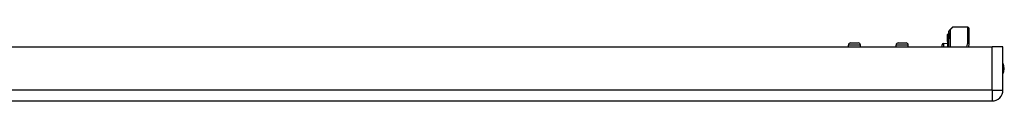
# Model space of a CAD drawing. Header units: inches. Extents: x 6 to 174, y 10 to 93.
# Tile 24 of 127: x 26.96 to 41.48, y 11.42 to 12.51. Entities that reach past the tile are written whole.
import ezdxf

# ---------------------------------------------------------------- set-up
doc = ezdxf.new("R2010")
doc.units = ezdxf.units.IN
doc.header["$MEASUREMENT"] = 0
doc.layers.add('Visible Edges(ANSI)', color=7, linetype='Continuous', lineweight=25)
doc.layers.add('Visible Tangent Edges(ANSI)', color=7, linetype='Continuous', lineweight=25)

msp = doc.modelspace()

# ---------------------------------------------------------------- linework, layer by layer
at = {"layer": 'Visible Edges(ANSI)'}
for p, q in [((40.667, 12.467), (40.706, 12.507)), ((40.937, 12.513), (40.72, 12.513)), ((40.956, 12.493), (40.956, 12.269)), ((40.647, 12.405), (40.64, 12.408)), ((40.64, 12.407), (40.64, 12.4)), ((40.64, 12.4), (40.64, 12.322)), ((40.658, 12.421), (40.658, 12.428)), ((40.658, 12.421), (40.658, 12.338)), ((40.658, 12.223), (40.658, 12.338)), ((40.661, 12.223), (40.661, 12.453)), ((5.7, 12.223), (41.296, 12.223)), ((39.178, 12.223), (39.178, 12.247)), ((39.21, 12.279), (39.324, 12.279)), ((39.355, 12.223), (39.355, 12.247)), ((39.883, 12.223), (39.883, 12.247)), ((39.914, 12.279), (40.029, 12.279)), ((40.06, 12.223), (40.06, 12.247)), ((40.561, 12.223), (40.561, 12.252)), ((40.58, 12.272), (40.64, 12.275)), ((40.64, 12.322), (40.64, 12.32)), ((40.64, 12.32), (40.64, 12.318)), ((40.64, 12.3), (40.64, 12.318)), ((40.64, 12.3), (40.64, 12.299)), ((40.64, 12.3), (40.64, 12.3)), ((40.64, 12.299), (40.64, 12.223)), ((40.956, 12.265), (40.948, 12.223)), ((41.457, 12.223), (41.296, 12.223)), ((41.457, 11.584), (41.457, 12.223)), ((5.7, 11.423), (41.296, 11.423))]:
    msp.add_line(p, q, dxfattribs=at)
for centre, radius, start, end in [((40.72, 12.493), 0.0197, 90, 135), ((40.937, 12.493), 0.0197, 0, 90), ((40.64, 12.407), 0.000394, 70, 180), ((40.65, 12.412), 0.00787, 250, 0), ((40.662, 12.428), 0.00394, 100.0205, 180), ((40.681, 12.453), 0.0197, 135, 180), ((39.21, 12.247), 0.0315, 90, 180), ((39.324, 12.247), 0.0315, 0, 90), ((39.914, 12.247), 0.0315, 90, 180), ((40.029, 12.247), 0.0315, 0, 90), ((40.581, 12.252), 0.02, 92.5, 180), ((40.937, 12.269), 0.0197, 349.0591, 0), ((41.289, 11.9), 0.187, 333.6372, 26.3628), ((41.296, 11.584), 0.161, 270, 0)]:
    msp.add_arc(centre, radius, start, end, dxfattribs=at)
at = {"layer": 'Visible Tangent Edges(ANSI)'}
for p, q in [((40.72, 12.513), (40.681, 12.471)), ((40.937, 12.279), (40.937, 12.513)), ((40.64, 12.408), (40.64, 12.401)), ((40.64, 12.322), (40.64, 12.401)), ((40.64, 12.401), (40.647, 12.398)), ((40.647, 12.398), (40.647, 12.405)), ((40.647, 12.398), (40.647, 12.315)), ((40.681, 12.471), (40.681, 12.223)), ((39.355, 12.247), (39.178, 12.247)), ((40.06, 12.247), (39.883, 12.247)), ((40.58, 12.272), (40.58, 12.223)), ((40.64, 12.318), (40.647, 12.315)), ((40.64, 12.3), (40.64, 12.3)), ((40.64, 12.299), (40.64, 12.223)), ((40.647, 12.223), (40.647, 12.315)), ((40.926, 12.223), (40.937, 12.279)), ((41.296, 11.584), (41.296, 12.223)), ((41.296, 11.584), (5.7, 11.584)), ((41.296, 11.584), (41.296, 11.423)), ((41.296, 11.584), (41.457, 11.584))]:
    msp.add_line(p, q, dxfattribs=at)
at = {"layer": 'Visible Tangent Edges(ANSI)', "flags": 128}
for points in [[(40.64, 12.32), (40.64, 12.32), (40.64, 12.32), (40.64, 12.32), (40.64, 12.32), (40.64, 12.32), (40.64, 12.32), (40.64, 12.32), (40.64, 12.32), (40.64, 12.321), (40.64, 12.321), (40.64, 12.321), (40.64, 12.321), (40.64, 12.321), (40.64, 12.321), (40.64, 12.321), (40.64, 12.321), (40.64, 12.321), (40.64, 12.321), (40.64, 12.322), (40.64, 12.322), (40.64, 12.322), (40.64, 12.322), (40.64, 12.322), (40.64, 12.322)], [(40.64, 12.299), (40.64, 12.299), (40.64, 12.299), (40.64, 12.3), (40.64, 12.3), (40.64, 12.3), (40.64, 12.3), (40.64, 12.3), (40.64, 12.3), (40.64, 12.3), (40.64, 12.3), (40.64, 12.3), (40.64, 12.3), (40.64, 12.3), (40.64, 12.3), (40.64, 12.3), (40.64, 12.3), (40.64, 12.3), (40.64, 12.3), (40.64, 12.3), (40.64, 12.3), (40.64, 12.3), (40.64, 12.3), (40.64, 12.3), (40.64, 12.3)]]:
    msp.add_lwpolyline(points, dxfattribs=at)
at = {"layer": 'Visible Tangent Edges(ANSI)'}
for centre, major_axis, ratio, start_param, end_param in [((40.64, 12.4), (-0.000394, 0), 0.969342, 4.363323, 6.283185), ((40.65, 12.406), (0.00787, 0), 0.969342, 4.363323, 6.283185), ((40.662, 12.421), (-0.00394, 0), 0.969342, 4.887279, 6.283185), ((40.662, 12.338), (-0.00394, 0), 0.969342, 4.887279, 6.283185), ((40.681, 12.453), (-0.0197, 0), 0.91745, 4.712389, 6.283185), ((40.681, 12.453), (-0.0139, 0.0139), 0.852462, 5.41831, 6.283185), ((40.64, 12.322), (-0.000394, 0), 0.969342, 4.363323, 6.283185), ((40.64, 12.3), (0.000287, 0.00027), 0.557787, 0.659501, 0.995927), ((40.64, 12.299), (-0.000394, 0), 0.836188, 4.363323, 6.283185), ((40.65, 12.322), (0.00787, 0), 0.969342, 4.363323, 6.283185), ((40.937, 12.269), (0.0197, 0), 0.533433, 0, 1.570796), ((40.937, 12.269), (0.0193, -0.0037), 0.526442, 0, 1.672214)]:
    msp.add_ellipse(centre, major_axis=major_axis, ratio=ratio, start_param=start_param, end_param=end_param, dxfattribs=at)

doc.saveas('drawing.dxf')
